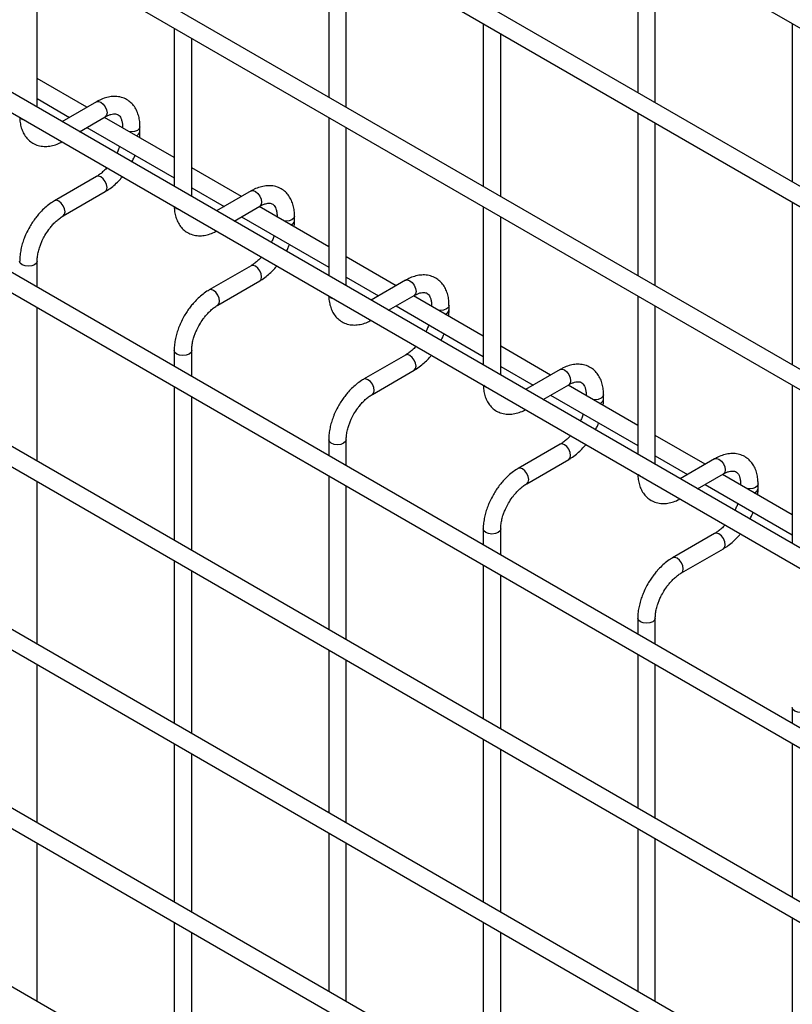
# Model space of a CAD drawing. Header units: inches. Extents: x 0.2 to 10.8, y 0.2 to 8.2.
# Tile 19 of 27: x 9.884 to 10.355, y 5.381 to 5.981. Entities that reach past the tile are written whole.
import ezdxf

# ---------------------------------------------------------------- set-up
doc = ezdxf.new("R2010")
doc.units = ezdxf.units.IN
doc.header["$MEASUREMENT"] = 0

msp = doc.modelspace()

# ---------------------------------------------------------------- linework, layer by layer
for p, q in [((9.02641, 6.74609), (10.62494, 5.82328)), ((10.63027, 5.72364), (9.03174, 6.64646)), ((9.02641, 6.63722), (10.62494, 5.71441)), ((10.63027, 5.61205), (9.03174, 6.53486)), ((9.02641, 6.52563), (10.62494, 5.60281)), ((10.63027, 5.50318), (9.03174, 6.42599)), ((9.02641, 6.41675), (10.62494, 5.49394)), ((10.63027, 5.39352), (9.03174, 6.31633)), ((9.02641, 6.3071), (10.62494, 5.38428)), ((9.02641, 6.20095), (10.62494, 5.27813)), ((10.51518, 5.35381), (9.13987, 6.14776)), ((10.63027, 5.17578), (9.03174, 6.09859)), ((9.02641, 6.08935), (10.62494, 5.16654)), ((10.07215, 6.03353), (10.07215, 5.93425)), ((10.26071, 6.03355), (10.26071, 5.93699)), ((10.08281, 5.92809), (10.08281, 6.02737)), ((10.27137, 5.93083), (10.27137, 6.02739)), ((9.89425, 5.92808), (9.89425, 6.02463)), ((10.63027, 5.0669), (9.03174, 5.98972)), ((9.02641, 5.98048), (10.62494, 5.05767)), ((10.16643, 5.9791), (10.16643, 5.87982)), ((10.35499, 5.97912), (10.35499, 5.88256)), ((9.97786, 5.97636), (9.97786, 5.87981)), ((9.98853, 5.87365), (9.98853, 5.9702)), ((10.17709, 5.87367), (10.17709, 5.97294)), ((9.92466, 5.92813), (9.89425, 5.94569)), ((9.89425, 5.93337), (9.914, 5.92197)), ((9.93047, 5.93148), (9.90941, 5.91932)), ((9.92007, 5.91317), (9.9358, 5.92225)), ((9.97786, 5.89742), (9.93533, 5.92197)), ((10.07215, 5.92193), (10.07215, 5.82538)), ((10.26071, 5.92467), (10.26071, 5.8254)), ((9.92466, 5.91582), (9.97786, 5.8851)), ((9.94633, 5.91617), (9.94633, 5.91563)), ((9.94643, 5.91557), (9.94633, 5.91616)), ((9.95699, 5.91339), (9.95699, 5.91617)), ((10.08281, 5.81922), (10.08281, 5.91578)), ((10.27137, 5.81924), (10.27137, 5.91852)), ((10.01894, 5.8737), (9.98853, 5.89126)), ((9.93047, 5.88592), (9.90487, 5.87114)), ((10.63027, 4.95803), (9.03174, 5.88084)), ((9.98853, 5.87895), (10.00828, 5.86755)), ((10.02475, 5.87706), (10.00369, 5.8649)), ((9.9102, 5.86191), (9.9358, 5.87668)), ((10.01436, 5.85874), (10.03008, 5.86782)), ((10.07215, 5.84299), (10.02961, 5.86755)), ((10.16643, 5.86751), (10.16643, 5.77095)), ((10.35499, 5.87025), (10.35499, 5.77097)), ((10.01894, 5.86139), (10.07215, 5.83068)), ((10.04061, 5.86174), (10.04061, 5.8612)), ((10.04071, 5.86114), (10.04061, 5.86173)), ((10.05127, 5.85896), (10.05127, 5.86174)), ((10.17709, 5.76479), (10.17709, 5.86135)), ((10.11322, 5.81928), (10.08281, 5.83683)), ((9.89425, 5.81842), (9.89425, 5.83427)), ((10.02475, 5.83149), (9.99915, 5.81672)), ((10.08281, 5.82452), (10.10256, 5.81312)), ((10.00448, 5.80748), (10.03008, 5.82225)), ((10.11903, 5.82263), (10.09797, 5.81047)), ((10.10864, 5.80431), (10.12436, 5.81339)), ((10.16643, 5.78857), (10.12389, 5.81312)), ((10.26071, 5.81308), (10.26071, 5.71652)), ((9.89425, 5.71227), (9.89425, 5.8061)), ((10.11322, 5.80696), (10.16643, 5.77625)), ((10.13489, 5.80731), (10.13489, 5.80677)), ((10.13499, 5.80671), (10.13489, 5.80731)), ((10.14556, 5.80454), (10.14556, 5.80731)), ((10.27137, 5.71037), (10.27137, 5.80692)), ((10.20751, 5.76485), (10.17709, 5.78241)), ((9.97786, 5.77985), (9.97786, 5.77015)), ((9.98853, 5.76399), (9.98853, 5.77985)), ((10.11903, 5.77707), (10.09343, 5.76229)), ((10.17709, 5.77009), (10.19684, 5.75869)), ((10.09877, 5.75305), (10.12436, 5.76783)), ((10.21331, 5.7682), (10.19225, 5.75604)), ((9.97786, 5.75783), (9.97786, 5.664)), ((10.20292, 5.74989), (10.21864, 5.75896)), ((10.26071, 5.73414), (10.21817, 5.75869)), ((10.35499, 5.75865), (10.35499, 5.6621)), ((9.98853, 5.65784), (9.98853, 5.75167)), ((10.20751, 5.75253), (10.26071, 5.72182)), ((10.22917, 5.75288), (10.22917, 5.75234)), ((10.22927, 5.75228), (10.22917, 5.75288)), ((10.23984, 5.75011), (10.23984, 5.75288)), ((10.30179, 5.71042), (10.27137, 5.72798)), ((10.07215, 5.72542), (10.07215, 5.71572)), ((10.08281, 5.70956), (10.08281, 5.72542)), ((10.21331, 5.72264), (10.18771, 5.70786)), ((10.27137, 5.71566), (10.29112, 5.70426)), ((10.19305, 5.69862), (10.21864, 5.7134)), ((10.30759, 5.71377), (10.28653, 5.70162)), ((10.07215, 5.7034), (10.07215, 5.60957)), ((10.2972, 5.69546), (10.31292, 5.70454)), ((10.35499, 5.67971), (10.31245, 5.70426)), ((9.89425, 5.60067), (9.89425, 5.69995)), ((10.08281, 5.60341), (10.08281, 5.69725)), ((10.30179, 5.69811), (10.35499, 5.66739)), ((10.32345, 5.69846), (10.32345, 5.69792)), ((10.32355, 5.69786), (10.32345, 5.69845)), ((10.33412, 5.69568), (10.33412, 5.69846)), ((10.16643, 5.67099), (10.16643, 5.66129)), ((10.17709, 5.65514), (10.17709, 5.67099)), ((10.30759, 5.66821), (10.28199, 5.65343)), ((10.28733, 5.6442), (10.31292, 5.65897)), ((9.97786, 5.65168), (9.97786, 5.5524)), ((10.16643, 5.64898), (10.16643, 5.55514)), ((9.98853, 5.54625), (9.98853, 5.64552)), ((10.17709, 5.54899), (10.17709, 5.64282)), ((10.26071, 5.61656), (10.26071, 5.60687)), ((10.27137, 5.60071), (10.27137, 5.61656)), ((10.07215, 5.59725), (10.07215, 5.49798)), ((10.08281, 5.49182), (10.08281, 5.5911)), ((10.26071, 5.59455), (10.26071, 5.50072)), ((9.89425, 5.4918), (9.89425, 5.58836)), ((10.27137, 5.49456), (10.27137, 5.58839)), ((10.35499, 5.56214), (10.35499, 5.55244)), ((10.16643, 5.54283), (10.16643, 5.44355)), ((9.97786, 5.54009), (9.97786, 5.44353)), ((10.17709, 5.43739), (10.17709, 5.53667)), ((10.35499, 5.54012), (10.35499, 5.44629)), ((9.98853, 5.43737), (9.98853, 5.53393)), ((10.26071, 5.4884), (10.26071, 5.38912)), ((10.07215, 5.48566), (10.07215, 5.3891)), ((10.27137, 5.38296), (10.27137, 5.48224)), ((9.89425, 5.38293), (9.89425, 5.47948)), ((10.08281, 5.38295), (10.08281, 5.4795)), ((10.35499, 5.43397), (10.35499, 5.3347)), ((9.97786, 5.43122), (9.97786, 5.33466)), ((10.16643, 5.43123), (10.16643, 5.33468)), ((9.98853, 5.3285), (9.98853, 5.42506)), ((10.17709, 5.32852), (10.17709, 5.42508))]:
    msp.add_line(p, q)
at = {"flags": 128}
for points in [[(9.93047, 5.93148), (9.93169, 5.93172), (9.93313, 5.93122)], [(9.93313, 5.93122), (9.93458, 5.93005), (9.9358, 5.9284), (9.93662, 5.92652), (9.93691, 5.92469), (9.93662, 5.92319), (9.9358, 5.92225), (9.9358, 5.92225)], [(9.88515, 5.92066), (9.88399, 5.92166), (9.88397, 5.9217)], [(9.88693, 5.91998), (9.88688, 5.92), (9.88515, 5.92066)], [(9.95699, 5.91615), (9.95659, 5.91499), (9.95543, 5.91399), (9.9537, 5.91332), (9.95166, 5.91309), (9.95062, 5.91315)], [(9.9358, 5.87668), (9.9358, 5.87668), (9.93662, 5.87762), (9.93691, 5.87912), (9.93662, 5.88096), (9.9358, 5.88284), (9.93458, 5.88449), (9.93313, 5.88566), (9.93169, 5.88616), (9.93047, 5.88592)], [(10.02475, 5.87706), (10.02597, 5.87729), (10.02742, 5.87679)], [(9.90754, 5.87088), (9.90609, 5.87138), (9.90487, 5.87114), (9.90485, 5.87113)], [(10.02742, 5.87679), (10.02886, 5.87563), (10.03008, 5.87398), (10.0309, 5.87209), (10.03119, 5.87026), (10.0309, 5.86876), (10.03008, 5.86782), (10.03008, 5.86782)], [(9.91019, 5.8619), (9.9102, 5.86191), (9.91102, 5.86285), (9.91131, 5.86435), (9.91102, 5.86618), (9.9102, 5.86806), (9.90898, 5.86971), (9.90754, 5.87088)], [(9.97943, 5.86624), (9.97827, 5.86723), (9.97825, 5.86727)], [(9.98122, 5.86555), (9.98116, 5.86557), (9.97943, 5.86624)], [(10.05127, 5.86172), (10.05087, 5.86056), (10.04971, 5.85956), (10.04798, 5.85889), (10.04594, 5.85866), (10.0449, 5.85872)], [(9.89425, 5.83428), (9.89425, 5.83427), (9.89384, 5.83309), (9.89269, 5.8321), (9.89096, 5.83143), (9.88892, 5.83119), (9.88688, 5.83143), (9.88515, 5.8321), (9.88399, 5.83309), (9.88358, 5.83427), (9.88358, 5.83429)], [(10.03008, 5.82225), (10.03008, 5.82226), (10.0309, 5.8232), (10.03119, 5.8247), (10.0309, 5.82653), (10.03008, 5.82841), (10.02886, 5.83006), (10.02742, 5.83123), (10.02597, 5.83173), (10.02475, 5.83149)], [(10.00182, 5.81645), (10.00037, 5.81695), (9.99915, 5.81672), (9.99914, 5.81671)], [(10.11903, 5.82263), (10.12025, 5.82287), (10.1217, 5.82236)], [(10.1217, 5.82236), (10.12314, 5.8212), (10.12436, 5.81955), (10.12518, 5.81766), (10.12547, 5.81583), (10.12518, 5.81433), (10.12436, 5.81339), (10.12436, 5.81339)], [(10.00447, 5.80747), (10.00448, 5.80748), (10.0053, 5.80842), (10.00559, 5.80992), (10.0053, 5.81175), (10.00448, 5.81364), (10.00326, 5.81529), (10.00182, 5.81645)], [(10.07371, 5.81181), (10.07255, 5.81281), (10.07253, 5.81284)], [(10.0755, 5.81113), (10.07544, 5.81114), (10.07371, 5.81181)], [(10.14556, 5.8073), (10.14515, 5.80613), (10.14399, 5.80513), (10.14226, 5.80447), (10.14022, 5.80423), (10.13918, 5.80429)], [(9.98853, 5.77986), (9.98853, 5.77985), (9.98812, 5.77867), (9.98697, 5.77767), (9.98524, 5.777), (9.9832, 5.77677), (9.98116, 5.777), (9.97943, 5.77767), (9.97827, 5.77867), (9.97786, 5.77985), (9.97786, 5.77986)], [(10.12436, 5.76783), (10.12436, 5.76783), (10.12518, 5.76877), (10.12547, 5.77027), (10.12518, 5.7721), (10.12436, 5.77399), (10.12314, 5.77564), (10.1217, 5.7768), (10.12025, 5.7773), (10.11903, 5.77707)], [(10.21331, 5.7682), (10.21453, 5.76844), (10.21598, 5.76794)], [(10.21598, 5.76794), (10.21742, 5.76677), (10.21864, 5.76512), (10.21946, 5.76324), (10.21975, 5.76141), (10.21946, 5.7599), (10.21864, 5.75896), (10.21864, 5.75896)], [(10.0961, 5.76202), (10.09466, 5.76253), (10.09343, 5.76229), (10.09342, 5.76228)], [(10.09876, 5.75305), (10.09877, 5.75305), (10.09958, 5.75399), (10.09987, 5.75549), (10.09958, 5.75732), (10.09877, 5.75921), (10.09754, 5.76086), (10.0961, 5.76202)], [(10.16799, 5.75738), (10.16683, 5.75838), (10.16681, 5.75841)], [(10.16978, 5.7567), (10.16972, 5.75671), (10.16799, 5.75738)], [(10.23984, 5.75287), (10.23943, 5.75171), (10.23827, 5.75071), (10.23654, 5.75004), (10.2345, 5.74981), (10.23347, 5.74986)], [(10.08281, 5.72543), (10.08281, 5.72542), (10.08241, 5.72424), (10.08125, 5.72324), (10.07952, 5.72257), (10.07748, 5.72234), (10.07544, 5.72257), (10.07371, 5.72324), (10.07255, 5.72424), (10.07215, 5.72542), (10.07215, 5.72543)], [(10.21864, 5.7134), (10.21864, 5.7134), (10.21946, 5.71434), (10.21975, 5.71584), (10.21946, 5.71767), (10.21864, 5.71956), (10.21742, 5.72121), (10.21598, 5.72237), (10.21453, 5.72288), (10.21331, 5.72264)], [(10.30759, 5.71377), (10.30881, 5.71401), (10.31026, 5.71351)], [(10.31026, 5.71351), (10.3117, 5.71235), (10.31292, 5.7107), (10.31374, 5.70881), (10.31403, 5.70698), (10.31374, 5.70548), (10.31292, 5.70454), (10.31292, 5.70454)], [(10.19038, 5.7076), (10.18894, 5.7081), (10.18771, 5.70786), (10.1877, 5.70785)], [(10.19304, 5.69862), (10.19305, 5.69862), (10.19386, 5.69956), (10.19415, 5.70107), (10.19386, 5.7029), (10.19305, 5.70478), (10.19182, 5.70643), (10.19038, 5.7076)], [(10.26227, 5.70295), (10.26111, 5.70395), (10.26109, 5.70399)], [(10.26406, 5.70227), (10.264, 5.70229), (10.26227, 5.70295)], [(10.33412, 5.69844), (10.33371, 5.69728), (10.33256, 5.69628), (10.33083, 5.69561), (10.32878, 5.69538), (10.32775, 5.69544)], [(10.17709, 5.671), (10.17709, 5.67099), (10.17669, 5.66981), (10.17553, 5.66881), (10.1738, 5.66815), (10.17176, 5.66791), (10.16972, 5.66815), (10.16799, 5.66881), (10.16683, 5.66981), (10.16643, 5.67099), (10.16643, 5.67101)], [(10.31292, 5.65897), (10.31292, 5.65897), (10.31374, 5.65991), (10.31403, 5.66142), (10.31374, 5.66325), (10.31292, 5.66513), (10.3117, 5.66678), (10.31026, 5.66795), (10.30881, 5.66845), (10.30759, 5.66821)], [(10.28466, 5.65317), (10.28322, 5.65367), (10.28199, 5.65343), (10.28198, 5.65342)], [(10.28732, 5.64419), (10.28733, 5.6442), (10.28814, 5.64514), (10.28843, 5.64664), (10.28814, 5.64847), (10.28733, 5.65036), (10.2861, 5.65201), (10.28466, 5.65317)], [(10.27137, 5.61657), (10.27137, 5.61656), (10.27097, 5.61539), (10.26981, 5.61439), (10.26808, 5.61372), (10.26604, 5.61348), (10.264, 5.61372), (10.26227, 5.61439), (10.26111, 5.61539), (10.26071, 5.61656), (10.26071, 5.61658)], [(10.36565, 5.56215), (10.36565, 5.56214), (10.36525, 5.56096), (10.36409, 5.55996), (10.36236, 5.55929), (10.36032, 5.55906), (10.35828, 5.55929), (10.35655, 5.55996), (10.35539, 5.56096), (10.35499, 5.56214), (10.35499, 5.56215)]]:
    msp.add_lwpolyline(points, dxfattribs=at)
for centre in [(9.95377, 5.914), (10.04805, 5.85958), (10.14233, 5.80515), (10.23661, 5.75072), (10.33089, 5.6963)]:
    msp.add_arc(centre, 0.00329, 285.22686, 348.9837)
for points, knots in [([(9.95695, 5.91615), (9.95695, 5.91694), (9.95695, 5.9189), (9.95646, 5.92186), (9.95552, 5.92501), (9.95407, 5.92789), (9.9521, 5.93042), (9.94958, 5.93251), (9.94649, 5.93404), (9.94306, 5.93477), (9.93947, 5.93473), (9.93593, 5.93397), (9.93291, 5.93286), (9.93112, 5.9318), (9.93048, 5.93142)], [0, 0, 0, 0, 0.055592, 0.138527, 0.222447, 0.30698, 0.392218, 0.479262, 0.570513, 0.669513, 0.760726, 0.854051, 0.947574, 1, 1, 1, 1]), ([(9.88365, 5.92188), (9.88365, 5.92143), (9.88366, 5.91981), (9.88411, 5.91718), (9.88504, 5.91402), (9.88648, 5.91113), (9.88844, 5.90858), (9.89095, 5.90647), (9.89403, 5.90493), (9.89747, 5.90418), (9.90105, 5.90419), (9.90459, 5.90494), (9.90738, 5.90592), (9.90893, 5.90682), (9.90933, 5.90705)], [0, 0, 0, 0, 0.032833, 0.119629, 0.207459, 0.295935, 0.385138, 0.47619, 0.571564, 0.674943, 0.770332, 0.867962, 0.965877, 1, 1, 1, 1]), ([(9.9358, 5.92223), (9.93636, 5.92254), (9.93759, 5.92321), (9.9393, 5.92379), (9.94088, 5.92408), (9.94221, 5.92405), (9.94332, 5.92374), (9.94418, 5.92318), (9.94502, 5.92215), (9.94572, 5.9207), (9.94617, 5.91872), (9.94638, 5.91716), (9.94632, 5.91621), (9.94632, 5.91616)], [0, 0, 0, 0, 0.076341, 0.164647, 0.254489, 0.348472, 0.453572, 0.589697, 0.695681, 0.796643, 0.895926, 0.994247, 1, 1, 1, 1]), ([(9.95674, 5.90962), (9.95685, 5.91052), (9.95701, 5.9118), (9.95696, 5.91301), (9.95695, 5.91337)], [0, 0, 0, 0, 0.702391, 1, 1, 1, 1]), ([(9.9446, 5.90431), (9.94446, 5.90389), (9.94405, 5.90273), (9.94345, 5.90129), (9.94293, 5.9003), (9.94279, 5.90005)], [0, 0, 0, 0, 0.2900903, 0.8203618, 1, 1, 1, 1]), ([(9.95201, 5.89473), (9.95242, 5.89549), (9.95315, 5.89685), (9.95372, 5.89827), (9.95398, 5.89889)], [0, 0, 0, 0, 0.558376, 1, 1, 1, 1]), ([(9.9368, 5.89119), (9.93672, 5.8911), (9.93605, 5.89032), (9.93468, 5.88901), (9.93272, 5.88738), (9.93128, 5.88635), (9.93056, 5.88598), (9.93047, 5.88594)], [0, 0, 0, 0, 0.039471, 0.334652, 0.644259, 0.95918, 1, 1, 1, 1]), ([(9.93579, 5.87675), (9.93628, 5.87701), (9.93785, 5.87786), (9.94034, 5.87977), (9.94312, 5.88229), (9.94504, 5.88432), (9.946, 5.88551), (9.9462, 5.88577)], [0, 0, 0, 0, 0.1291236, 0.4188201, 0.6880764, 0.933929, 1, 1, 1, 1]), ([(10.05123, 5.86172), (10.05123, 5.86251), (10.05123, 5.86447), (10.05075, 5.86744), (10.0498, 5.87058), (10.04835, 5.87346), (10.04638, 5.87599), (10.04386, 5.87809), (10.04077, 5.87961), (10.03734, 5.88035), (10.03375, 5.8803), (10.03022, 5.87954), (10.02719, 5.87843), (10.0254, 5.87737), (10.02476, 5.87699)], [0, 0, 0, 0, 0.055592, 0.138527, 0.222447, 0.30698, 0.392218, 0.479262, 0.570513, 0.669513, 0.760726, 0.854051, 0.947574, 1, 1, 1, 1]), ([(9.90488, 5.87108), (9.90443, 5.87084), (9.9029, 5.87001), (9.90044, 5.86813), (9.89761, 5.86561), (9.89528, 5.86311), (9.89326, 5.86062), (9.89145, 5.8581), (9.89032, 5.85624), (9.88975, 5.85529)], [0, 0, 0, 0, 0.076054, 0.263021, 0.437352, 0.597786, 0.719603, 0.857444, 1, 1, 1, 1]), ([(9.97793, 5.86745), (9.97793, 5.86701), (9.97794, 5.86539), (9.97839, 5.86275), (9.97932, 5.85959), (9.98076, 5.8567), (9.98272, 5.85415), (9.98524, 5.85205), (9.98832, 5.85051), (9.99175, 5.84975), (9.99533, 5.84977), (9.99887, 5.85051), (10.00166, 5.85149), (10.00321, 5.85239), (10.00361, 5.85262)], [0, 0, 0, 0, 0.032833, 0.119629, 0.207459, 0.295935, 0.385138, 0.47619, 0.571564, 0.674943, 0.770332, 0.867962, 0.965877, 1, 1, 1, 1]), ([(10.03008, 5.8678), (10.03065, 5.86811), (10.03187, 5.86878), (10.03358, 5.86936), (10.03516, 5.86966), (10.03649, 5.86962), (10.0376, 5.86931), (10.03846, 5.86875), (10.03931, 5.86772), (10.04, 5.86627), (10.04045, 5.8643), (10.04066, 5.86274), (10.0406, 5.86179), (10.0406, 5.86173)], [0, 0, 0, 0, 0.076341, 0.164647, 0.254489, 0.348472, 0.453572, 0.589697, 0.695681, 0.796643, 0.895926, 0.994247, 1, 1, 1, 1]), ([(9.89899, 5.84996), (9.89973, 5.85116), (9.90077, 5.85285), (9.90251, 5.85512), (9.90405, 5.85691), (9.90594, 5.85879), (9.90792, 5.86042), (9.90937, 5.86146), (9.9101, 5.86184), (9.9102, 5.86188)], [0, 0, 0, 0, 0.2331862, 0.328025, 0.4833317, 0.6413519, 0.8071191, 0.9757554, 1, 1, 1, 1]), ([(10.05102, 5.85519), (10.05113, 5.85609), (10.05129, 5.85737), (10.05125, 5.85858), (10.05123, 5.85894)], [0, 0, 0, 0, 0.702391, 1, 1, 1, 1]), ([(9.88975, 5.85529), (9.88893, 5.85378), (9.88778, 5.85165), (9.88641, 5.84839), (9.88541, 5.8456), (9.88449, 5.84228), (9.88387, 5.83886), (9.88357, 5.83616), (9.88362, 5.83467), (9.88363, 5.83429)], [0, 0, 0, 0, 0.22114, 0.311302, 0.459898, 0.612592, 0.774999, 0.943044, 1, 1, 1, 1]), ([(9.89427, 5.83428), (9.89428, 5.83506), (9.89433, 5.83669), (9.8948, 5.83945), (9.89551, 5.84213), (9.89639, 5.84461), (9.89747, 5.84716), (9.89843, 5.84893), (9.89899, 5.84996)], [0, 0, 0, 0, 0.169323, 0.352373, 0.534052, 0.667576, 0.805635, 1, 1, 1, 1]), ([(10.03888, 5.84988), (10.03874, 5.84947), (10.03833, 5.8483), (10.03773, 5.84686), (10.03721, 5.84587), (10.03707, 5.84562)], [0, 0, 0, 0, 0.29009, 0.820362, 1, 1, 1, 1]), ([(10.04629, 5.8403), (10.0467, 5.84106), (10.04743, 5.84243), (10.04801, 5.84384), (10.04826, 5.84447)], [0, 0, 0, 0, 0.558376, 1, 1, 1, 1]), ([(10.03108, 5.83677), (10.031, 5.83667), (10.03033, 5.83589), (10.02896, 5.83458), (10.027, 5.83295), (10.02556, 5.83192), (10.02484, 5.83156), (10.02476, 5.83151)], [0, 0, 0, 0, 0.039471, 0.334652, 0.644259, 0.95918, 1, 1, 1, 1]), ([(10.03007, 5.82232), (10.03056, 5.82258), (10.03213, 5.82344), (10.03462, 5.82535), (10.0374, 5.82787), (10.03933, 5.82989), (10.04028, 5.83109), (10.04048, 5.83134)], [0, 0, 0, 0, 0.1291236, 0.4188201, 0.6880764, 0.933929, 1, 1, 1, 1]), ([(10.14551, 5.80729), (10.14551, 5.80808), (10.14551, 5.81005), (10.14503, 5.81301), (10.14409, 5.81615), (10.14263, 5.81903), (10.14066, 5.82157), (10.13815, 5.82366), (10.13506, 5.82518), (10.13162, 5.82592), (10.12803, 5.82588), (10.1245, 5.82512), (10.12147, 5.824), (10.11968, 5.82294), (10.11904, 5.82256)], [0, 0, 0, 0, 0.055592, 0.138527, 0.222447, 0.30698, 0.392218, 0.479262, 0.570513, 0.669513, 0.760726, 0.854051, 0.947574, 1, 1, 1, 1]), ([(9.99916, 5.81665), (9.99872, 5.81641), (9.99718, 5.81559), (9.99472, 5.8137), (9.99189, 5.81119), (9.98956, 5.80868), (9.98754, 5.8062), (9.98573, 5.80368), (9.9846, 5.80181), (9.98403, 5.80086)], [0, 0, 0, 0, 0.076054, 0.263021, 0.437352, 0.597786, 0.719603, 0.857444, 1, 1, 1, 1]), ([(10.07221, 5.81303), (10.07221, 5.81258), (10.07222, 5.81096), (10.07267, 5.80832), (10.0736, 5.80516), (10.07504, 5.80228), (10.077, 5.79973), (10.07952, 5.79762), (10.0826, 5.79608), (10.08603, 5.79532), (10.08962, 5.79534), (10.09315, 5.79609), (10.09594, 5.79707), (10.09749, 5.79797), (10.09789, 5.7982)], [0, 0, 0, 0, 0.032833, 0.119629, 0.207459, 0.295935, 0.385138, 0.47619, 0.571564, 0.674943, 0.770332, 0.867962, 0.965877, 1, 1, 1, 1]), ([(10.12436, 5.81337), (10.12493, 5.81368), (10.12615, 5.81436), (10.12786, 5.81494), (10.12944, 5.81523), (10.13077, 5.81519), (10.13188, 5.81488), (10.13274, 5.81432), (10.13359, 5.81329), (10.13428, 5.81184), (10.13473, 5.80987), (10.13494, 5.80831), (10.13488, 5.80736), (10.13488, 5.80731)], [0, 0, 0, 0, 0.076341, 0.164647, 0.254489, 0.348472, 0.453572, 0.589697, 0.695681, 0.796643, 0.895926, 0.994247, 1, 1, 1, 1]), ([(9.99327, 5.79553), (9.99401, 5.79673), (9.99505, 5.79842), (9.99679, 5.80069), (9.99833, 5.80248), (10.00023, 5.80437), (10.0022, 5.80599), (10.00365, 5.80703), (10.00439, 5.80741), (10.00448, 5.80746)], [0, 0, 0, 0, 0.2331862, 0.328025, 0.4833317, 0.6413519, 0.8071191, 0.9757554, 1, 1, 1, 1]), ([(9.98403, 5.80086), (9.98321, 5.79935), (9.98206, 5.79722), (9.98069, 5.79397), (9.97969, 5.79117), (9.97877, 5.78785), (9.97815, 5.78444), (9.97785, 5.78173), (9.9779, 5.78024), (9.97791, 5.77986)], [0, 0, 0, 0, 0.22114, 0.311302, 0.459898, 0.612592, 0.774999, 0.943044, 1, 1, 1, 1]), ([(10.1453, 5.80076), (10.14541, 5.80166), (10.14557, 5.80294), (10.14553, 5.80416), (10.14551, 5.80452)], [0, 0, 0, 0, 0.702391, 1, 1, 1, 1]), ([(9.98855, 5.77986), (9.98857, 5.78064), (9.98861, 5.78226), (9.98908, 5.78503), (9.98979, 5.78771), (9.99067, 5.79018), (9.99175, 5.79273), (9.99271, 5.7945), (9.99327, 5.79553)], [0, 0, 0, 0, 0.169323, 0.352373, 0.534052, 0.667576, 0.805635, 1, 1, 1, 1]), ([(10.13316, 5.79545), (10.13302, 5.79504), (10.13261, 5.79387), (10.13201, 5.79243), (10.13149, 5.79145), (10.13135, 5.7912)], [0, 0, 0, 0, 0.29009, 0.820362, 1, 1, 1, 1]), ([(10.14057, 5.78588), (10.14098, 5.78664), (10.14172, 5.788), (10.14229, 5.78941), (10.14254, 5.79004)], [0, 0, 0, 0, 0.558376, 1, 1, 1, 1]), ([(10.12536, 5.78234), (10.12529, 5.78225), (10.12461, 5.78146), (10.12324, 5.78015), (10.12128, 5.77852), (10.11984, 5.7775), (10.11912, 5.77713), (10.11904, 5.77709)], [0, 0, 0, 0, 0.0394713, 0.3346516, 0.6442592, 0.9591801, 1, 1, 1, 1]), ([(10.12435, 5.76789), (10.12484, 5.76816), (10.12641, 5.76901), (10.1289, 5.77092), (10.13168, 5.77344), (10.13361, 5.77547), (10.13456, 5.77666), (10.13476, 5.77691)], [0, 0, 0, 0, 0.1291236, 0.4188201, 0.6880764, 0.933929, 1, 1, 1, 1]), ([(10.23979, 5.75287), (10.23979, 5.75365), (10.23979, 5.75562), (10.23931, 5.75858), (10.23837, 5.76173), (10.23692, 5.7646), (10.23495, 5.76714), (10.23243, 5.76923), (10.22934, 5.77076), (10.2259, 5.77149), (10.22231, 5.77145), (10.21878, 5.77069), (10.21575, 5.76957), (10.21396, 5.76852), (10.21332, 5.76813)], [0, 0, 0, 0, 0.055592, 0.138527, 0.222447, 0.30698, 0.392218, 0.479262, 0.570513, 0.669513, 0.760726, 0.854051, 0.947574, 1, 1, 1, 1]), ([(10.09344, 5.76222), (10.093, 5.76198), (10.09146, 5.76116), (10.089, 5.75928), (10.08617, 5.75676), (10.08384, 5.75426), (10.08182, 5.75177), (10.08001, 5.74925), (10.07888, 5.74738), (10.07831, 5.74644)], [0, 0, 0, 0, 0.076054, 0.263021, 0.437352, 0.597786, 0.719603, 0.857444, 1, 1, 1, 1]), ([(10.16649, 5.7586), (10.16649, 5.75815), (10.1665, 5.75653), (10.16695, 5.75389), (10.16788, 5.75074), (10.16932, 5.74785), (10.17129, 5.7453), (10.1738, 5.74319), (10.17688, 5.74165), (10.18031, 5.74089), (10.1839, 5.74091), (10.18744, 5.74166), (10.19022, 5.74264), (10.19177, 5.74354), (10.19218, 5.74377)], [0, 0, 0, 0, 0.032833, 0.119629, 0.207459, 0.295935, 0.385138, 0.47619, 0.571564, 0.674943, 0.770332, 0.867962, 0.965877, 1, 1, 1, 1]), ([(10.21864, 5.75894), (10.21921, 5.75926), (10.22043, 5.75993), (10.22214, 5.76051), (10.22372, 5.7608), (10.22505, 5.76077), (10.22616, 5.76046), (10.22702, 5.7599), (10.22787, 5.75887), (10.22856, 5.75741), (10.22901, 5.75544), (10.22922, 5.75388), (10.22916, 5.75293), (10.22916, 5.75288)], [0, 0, 0, 0, 0.076341, 0.164647, 0.254489, 0.348472, 0.453572, 0.589697, 0.695681, 0.796643, 0.895926, 0.994247, 1, 1, 1, 1]), ([(10.08755, 5.7411), (10.08829, 5.7423), (10.08933, 5.74399), (10.09107, 5.74626), (10.09261, 5.74806), (10.09451, 5.74994), (10.09648, 5.75156), (10.09793, 5.75261), (10.09867, 5.75298), (10.09876, 5.75303)], [0, 0, 0, 0, 0.2331862, 0.328025, 0.4833317, 0.6413519, 0.8071191, 0.9757554, 1, 1, 1, 1]), ([(10.07831, 5.74644), (10.07749, 5.74492), (10.07634, 5.74279), (10.07498, 5.73954), (10.07397, 5.73674), (10.07305, 5.73343), (10.07243, 5.73001), (10.07213, 5.72731), (10.07218, 5.72581), (10.07219, 5.72544)], [0, 0, 0, 0, 0.22114, 0.311302, 0.459898, 0.612592, 0.774999, 0.943044, 1, 1, 1, 1]), ([(10.23958, 5.74633), (10.23969, 5.74723), (10.23985, 5.74852), (10.23981, 5.74973), (10.23979, 5.75009)], [0, 0, 0, 0, 0.702391, 1, 1, 1, 1]), ([(10.08283, 5.72543), (10.08285, 5.72621), (10.08289, 5.72783), (10.08336, 5.7306), (10.08407, 5.73328), (10.08495, 5.73576), (10.08603, 5.73831), (10.08699, 5.74007), (10.08755, 5.7411)], [0, 0, 0, 0, 0.169323, 0.352373, 0.534052, 0.667576, 0.805635, 1, 1, 1, 1]), ([(10.22744, 5.74102), (10.2273, 5.74061), (10.22689, 5.73944), (10.22629, 5.73801), (10.22577, 5.73702), (10.22564, 5.73677)], [0, 0, 0, 0, 0.29009, 0.820362, 1, 1, 1, 1]), ([(10.23486, 5.73145), (10.23526, 5.73221), (10.236, 5.73357), (10.23657, 5.73499), (10.23682, 5.73561)], [0, 0, 0, 0, 0.558376, 1, 1, 1, 1]), ([(10.21965, 5.72791), (10.21957, 5.72782), (10.2189, 5.72703), (10.21752, 5.72573), (10.21556, 5.7241), (10.21412, 5.72307), (10.2134, 5.7227), (10.21332, 5.72266)], [0, 0, 0, 0, 0.039471, 0.334652, 0.644259, 0.95918, 1, 1, 1, 1]), ([(10.21863, 5.71347), (10.21912, 5.71373), (10.22069, 5.71458), (10.22318, 5.71649), (10.22596, 5.71901), (10.22789, 5.72104), (10.22884, 5.72223), (10.22904, 5.72249)], [0, 0, 0, 0, 0.129124, 0.41882, 0.688076, 0.933929, 1, 1, 1, 1]), ([(10.33407, 5.69844), (10.33407, 5.69923), (10.33407, 5.70119), (10.33359, 5.70415), (10.33265, 5.7073), (10.3312, 5.71018), (10.32923, 5.71271), (10.32671, 5.71481), (10.32362, 5.71633), (10.32018, 5.71707), (10.31659, 5.71702), (10.31306, 5.71626), (10.31003, 5.71515), (10.30824, 5.71409), (10.3076, 5.71371)], [0, 0, 0, 0, 0.055592, 0.138527, 0.222447, 0.30698, 0.392218, 0.479262, 0.570513, 0.669513, 0.760726, 0.854051, 0.947574, 1, 1, 1, 1]), ([(10.18772, 5.7078), (10.18728, 5.70756), (10.18574, 5.70673), (10.18328, 5.70485), (10.18045, 5.70233), (10.17812, 5.69983), (10.1761, 5.69734), (10.17429, 5.69482), (10.17316, 5.69296), (10.17259, 5.69201)], [0, 0, 0, 0, 0.076054, 0.263021, 0.437352, 0.597786, 0.719603, 0.857444, 1, 1, 1, 1]), ([(10.26077, 5.70417), (10.26077, 5.70373), (10.26078, 5.7021), (10.26123, 5.69947), (10.26216, 5.69631), (10.26361, 5.69342), (10.26557, 5.69087), (10.26808, 5.68877), (10.27116, 5.68722), (10.27459, 5.68647), (10.27818, 5.68649), (10.28172, 5.68723), (10.2845, 5.68821), (10.28605, 5.68911), (10.28646, 5.68934)], [0, 0, 0, 0, 0.032833, 0.119629, 0.207459, 0.295935, 0.385138, 0.47619, 0.571564, 0.674943, 0.770332, 0.867962, 0.965877, 1, 1, 1, 1]), ([(10.31292, 5.70452), (10.31349, 5.70483), (10.31471, 5.7055), (10.31642, 5.70608), (10.31801, 5.70637), (10.31933, 5.70634), (10.32044, 5.70603), (10.3213, 5.70547), (10.32215, 5.70444), (10.32284, 5.70299), (10.32329, 5.70102), (10.3235, 5.69945), (10.32344, 5.6985), (10.32344, 5.69845)], [0, 0, 0, 0, 0.076341, 0.164647, 0.254489, 0.348472, 0.453572, 0.589697, 0.695681, 0.796643, 0.895926, 0.994247, 1, 1, 1, 1]), ([(10.18183, 5.68668), (10.18257, 5.68788), (10.18361, 5.68957), (10.18535, 5.69184), (10.18689, 5.69363), (10.18879, 5.69551), (10.19076, 5.69714), (10.19222, 5.69818), (10.19295, 5.69855), (10.19304, 5.6986)], [0, 0, 0, 0, 0.233186, 0.328025, 0.483332, 0.641352, 0.807119, 0.975755, 1, 1, 1, 1]), ([(10.17259, 5.69201), (10.17178, 5.6905), (10.17062, 5.68837), (10.16926, 5.68511), (10.16825, 5.68232), (10.16734, 5.679), (10.16671, 5.67558), (10.16641, 5.67288), (10.16646, 5.67139), (10.16647, 5.67101)], [0, 0, 0, 0, 0.22114, 0.311302, 0.459898, 0.612592, 0.774999, 0.943044, 1, 1, 1, 1]), ([(10.33386, 5.69191), (10.33397, 5.69281), (10.33413, 5.69409), (10.33409, 5.6953), (10.33407, 5.69566)], [0, 0, 0, 0, 0.702391, 1, 1, 1, 1]), ([(10.17711, 5.671), (10.17713, 5.67178), (10.17717, 5.67341), (10.17764, 5.67617), (10.17835, 5.67885), (10.17923, 5.68133), (10.18031, 5.68388), (10.18127, 5.68564), (10.18183, 5.68668)], [0, 0, 0, 0, 0.169323, 0.352373, 0.534052, 0.667576, 0.805635, 1, 1, 1, 1]), ([(10.32172, 5.6866), (10.32158, 5.68618), (10.32117, 5.68502), (10.32057, 5.68358), (10.32005, 5.68259), (10.31992, 5.68234)], [0, 0, 0, 0, 0.2900903, 0.8203618, 1, 1, 1, 1]), ([(10.32914, 5.67702), (10.32954, 5.67778), (10.33028, 5.67915), (10.33085, 5.68056), (10.3311, 5.68118)], [0, 0, 0, 0, 0.558376, 1, 1, 1, 1]), ([(10.31393, 5.67348), (10.31385, 5.67339), (10.31318, 5.67261), (10.3118, 5.6713), (10.30984, 5.66967), (10.3084, 5.66864), (10.30768, 5.66827), (10.3076, 5.66823)], [0, 0, 0, 0, 0.039471, 0.334652, 0.644259, 0.95918, 1, 1, 1, 1]), ([(10.31292, 5.65904), (10.3134, 5.6593), (10.31497, 5.66016), (10.31746, 5.66206), (10.32024, 5.66458), (10.32217, 5.66661), (10.32312, 5.66781), (10.32332, 5.66806)], [0, 0, 0, 0, 0.129124, 0.41882, 0.688076, 0.933929, 1, 1, 1, 1]), ([(10.282, 5.65337), (10.28156, 5.65313), (10.28002, 5.6523), (10.27756, 5.65042), (10.27474, 5.64791), (10.2724, 5.6454), (10.27039, 5.64291), (10.26857, 5.64039), (10.26745, 5.63853), (10.26687, 5.63758)], [0, 0, 0, 0, 0.076054, 0.263021, 0.437352, 0.597786, 0.719603, 0.857444, 1, 1, 1, 1]), ([(10.27611, 5.63225), (10.27685, 5.63345), (10.27789, 5.63514), (10.27964, 5.63741), (10.28118, 5.6392), (10.28307, 5.64108), (10.28504, 5.64271), (10.2865, 5.64375), (10.28723, 5.64413), (10.28732, 5.64417)], [0, 0, 0, 0, 0.233186, 0.328025, 0.483332, 0.641352, 0.807119, 0.975755, 1, 1, 1, 1]), ([(10.26687, 5.63758), (10.26606, 5.63607), (10.2649, 5.63394), (10.26354, 5.63069), (10.26253, 5.62789), (10.26162, 5.62457), (10.26099, 5.62116), (10.26069, 5.61845), (10.26074, 5.61696), (10.26075, 5.61658)], [0, 0, 0, 0, 0.22114, 0.311302, 0.459898, 0.612592, 0.774999, 0.943044, 1, 1, 1, 1]), ([(10.27139, 5.61658), (10.27141, 5.61736), (10.27145, 5.61898), (10.27192, 5.62175), (10.27263, 5.62442), (10.27351, 5.6269), (10.27459, 5.62945), (10.27555, 5.63122), (10.27611, 5.63225)], [0, 0, 0, 0, 0.169323, 0.352373, 0.534052, 0.667576, 0.805635, 1, 1, 1, 1])]:
    msp.add_open_spline(points, degree=3, knots=knots)

doc.saveas('drawing.dxf')
